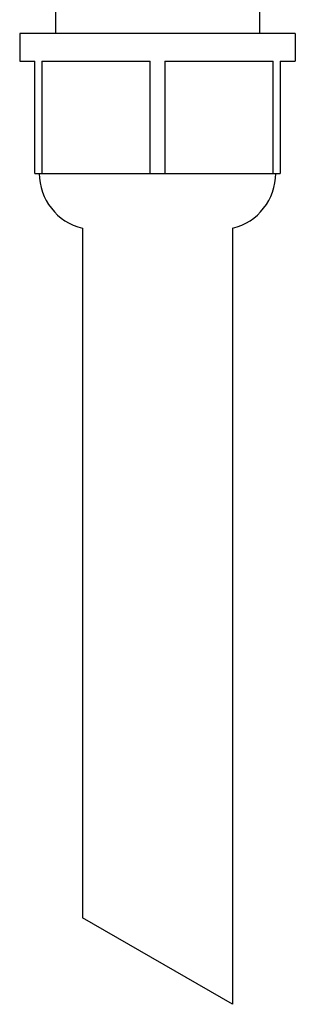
# Model space of a CAD drawing. Header units: millimetres. Extents: x 10 to 584, y 4 to 410.
# Tile 47 of 60: x 193.8 to 196.83, y 323.65 to 334.48. Entities that reach past the tile are written whole.
import ezdxf

# ---------------------------------------------------------------- set-up
doc = ezdxf.new("R2010")
doc.units = ezdxf.units.MM
doc.header["$LTSCALE"] = 32.67
doc.layers.get('0').update_dxf_attribs({"linetype": 'CONTINUOUS'})

msp = doc.modelspace()

# ---------------------------------------------------------------- linework, layer by layer
at = {"color": 7, "linetype": 'Continuous'}
for p, q in [((194.1916, 334.6298), (194.1916, 334.3298)), ((196.4316, 334.6298), (196.4316, 334.3298)), ((193.7966, 334.3298), (193.7966, 334.0248)), ((196.8266, 334.3298), (193.7966, 334.3298)), ((196.8266, 334.3298), (196.8266, 334.0248)), ((193.7966, 334.0248), (193.9616, 334.0248)), ((193.9616, 332.7898), (193.9616, 334.0248)), ((194.0411, 334.0248), (194.0411, 332.7898)), ((194.0411, 334.0248), (195.232, 334.0248)), ((195.232, 332.7898), (195.232, 334.0248)), ((195.3911, 334.0248), (195.3911, 332.7898)), ((195.3911, 334.0248), (196.582, 334.0248)), ((196.582, 332.7898), (196.582, 334.0248)), ((196.6616, 334.0248), (196.6616, 332.7898)), ((196.6616, 334.0248), (196.8266, 334.0248)), ((193.9616, 332.7898), (196.6616, 332.7898)), ((194.4866, 332.1892), (194.4866, 324.6063)), ((196.1366, 332.1892), (196.1366, 323.6537)), ((196.1366, 323.6537), (194.4866, 324.6063))]:
    msp.add_line(p, q, dxfattribs=at)
for centre, start, end in [((194.6316, 332.7898), 180, 256.4238), ((195.9916, 332.7898), 283.5762, 360)]:
    msp.add_arc(centre, 0.62, start, end, dxfattribs=at)

doc.saveas('drawing.dxf')
